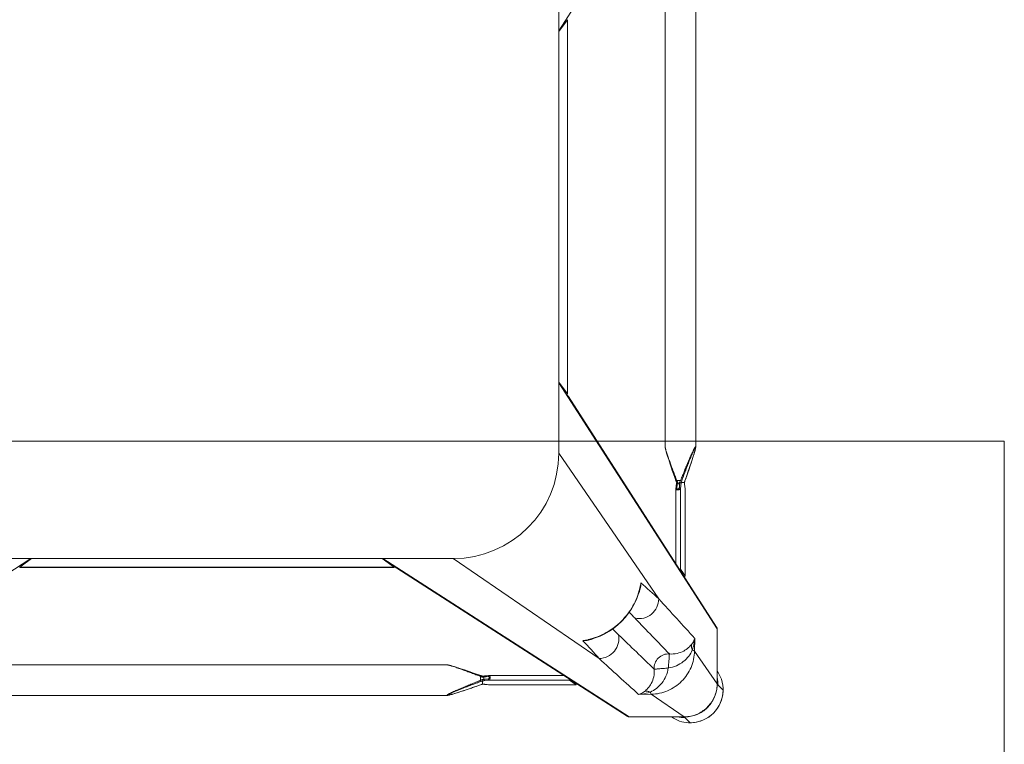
# Model space of a CAD drawing. Header units: metres. Extents: x 362935 to 596424, y 80601 to 172483.
# Tile 72 of 174: x 393663 to 394083, y 116293 to 116602. Entities that reach past the tile are written whole.
import ezdxf

# ---------------------------------------------------------------- set-up
doc = ezdxf.new("R2010")
doc.units = ezdxf.units.M
doc.layers.get('0').update_dxf_attribs({"color": 8, "lineweight": 5})
doc.layers.add('FURNITURE', color=8, linetype='Continuous', lineweight=5)

# ---------------------------------------------------------------- blocks, each defined once
blk = doc.blocks.new('SV2W-A')
at = {"linetype": 'Continuous', "lineweight": 0}
for p, q in [((70.85, 57.91), (3.37, -47.09)), ((3.37, -227.09), (3.37, -17.09)), ((48.71, -224.5), (48.71, -19.68)), ((61.71, -224.5), (61.71, -19.68)), ((7.1, -42.33), (3.37, -47.36)), ((7.1, -42.33), (7.11, -42.3)), ((7.1, -201.86), (7.1, -42.33)), ((7.11, -201.86), (7.11, -42.33)), ((3.37, -196.83), (7.1, -201.86)), ((70.85, -302.09), (3.37, -197.09)), ((7.11, -201.88), (7.1, -201.86)), ((70.62, -301.28), (7.5, -203.05)), ((48.71, -224.5), (48.71, -224.5)), ((49.03, -226.05), (49.09, -226.28)), ((49.09, -226.28), (49.16, -226.51)), ((49.16, -226.51), (49.23, -226.76)), ((61.23, -226.64), (61.3, -226.4)), ((61.3, -226.4), (61.37, -226.16)), ((61.37, -226.16), (61.43, -225.94)), ((61.43, -225.94), (61.48, -225.73)), ((61.71, -224.5), (61.71, -224.5)), ((3.37, -227.09), (45.99, -289.28)), ((49.23, -226.76), (49.34, -227.14)), ((49.34, -227.14), (49.46, -227.54)), ((49.46, -227.54), (49.59, -227.95)), ((49.59, -227.95), (49.76, -228.53)), ((49.76, -228.53), (49.95, -229.12)), ((49.95, -229.12), (50.2, -229.9)), ((50.2, -229.9), (50.52, -230.87)), ((59.75, -231.38), (60.07, -230.38)), ((60.07, -230.38), (60.33, -229.58)), ((60.33, -229.58), (60.57, -228.82)), ((60.57, -228.82), (60.76, -228.24)), ((60.76, -228.24), (60.93, -227.67)), ((60.93, -227.67), (61.05, -227.27)), ((61.05, -227.27), (61.16, -226.88)), ((61.16, -226.88), (61.23, -226.64)), ((50.52, -230.87), (50.86, -231.9)), ((50.86, -231.9), (51.28, -233.17)), ((51.28, -233.17), (51.74, -234.52)), ((51.74, -234.52), (52.24, -235.95)), ((58.48, -235.12), (58.95, -233.74)), ((58.95, -233.74), (59.39, -232.44)), ((59.39, -232.44), (59.75, -231.38)), ((52.24, -235.95), (52.77, -237.49)), ((52.77, -237.49), (53.29, -238.93)), ((53.43, -238.23), (53.63, -238.76)), ((53.63, -238.76), (55.29, -238.76)), ((57.12, -238.98), (57.41, -238.17)), ((57.14, -238.93), (57.14, -238.93)), ((57.41, -238.17), (57.89, -236.82)), ((57.89, -236.82), (58.04, -236.38)), ((58.04, -236.38), (58.48, -235.12)), ((53.22, -242.37), (53.22, -274.2)), ((53.33, -241.37), (53.23, -242.25)), ((53.54, -239.61), (53.33, -241.37)), ((53.86, -240.28), (53.9, -239.87)), ((54.52, -240.18), (54.26, -240.18)), ((55.51, -239.78), (55.22, -242.31)), ((55.22, -242.31), (55.22, -276.63)), ((55.53, -239.59), (55.51, -239.78)), ((56.91, -239.59), (55.53, -239.59)), ((56.92, -239.58), (56.92, -239.58)), ((56.99, -240.47), (56.97, -240.32)), ((57.07, -241.13), (56.99, -240.47)), ((56.99, -240.47), (56.99, -240.53)), ((56.99, -240.53), (57.01, -240.73)), ((57.01, -240.73), (57.06, -241.12)), ((57.06, -241.12), (57.11, -241.52)), ((57.13, -241.68), (57.07, -241.13)), ((57.11, -241.52), (57.19, -242.26)), ((57.2, -242.25), (57.13, -241.68)), ((57.19, -242.26), (57.2, -242.31)), ((57.2, -242.31), (57.2, -242.25)), ((57.2, -242.25), (57.2, -279.43)), ((57.21, -242.37), (57.2, -242.31)), ((57.21, -279.44), (57.21, -242.37)), ((-326.63, -339.57), (-221.63, -272.09)), ((-251.63, -272.09), (-41.63, -272.09)), ((-221.36, -272.09), (-226.39, -275.82)), ((-71.89, -272.09), (-66.86, -275.82)), ((-71.63, -272.09), (33.37, -339.57)), ((-41.63, -272.09), (20.57, -314.71)), ((-226.42, -275.83), (-226.39, -275.82)), ((-226.39, -275.82), (-66.86, -275.82)), ((-226.39, -275.83), (-66.86, -275.83)), ((-66.86, -275.82), (-66.84, -275.83)), ((-65.67, -276.22), (32.56, -339.34)), ((57.2, -279.43), (55.22, -276.63)), ((57.2, -279.45), (57.2, -279.43)), ((37.86, -285.35), (38.02, -284.72)), ((38.02, -284.72), (38.02, -284.72)), ((70.85, -302.09), (70.85, -325.56)), ((61.23, -311.53), (61.32, -306.11)), ((16, -306.74), (16.76, -306.55)), ((16, -306.73), (16, -306.73)), ((61.23, -311.53), (70.85, -325.56)), ((70.89, -312.15), (70.89, -323.76)), ((-249.04, -317.43), (-44.21, -317.43)), ((-44.21, -317.43), (-44.22, -317.43)), ((-42.66, -317.75), (-42.88, -317.69)), ((-42.43, -317.81), (-42.66, -317.75)), ((-42.2, -317.88), (-42.43, -317.81)), ((-41.95, -317.95), (-42.2, -317.88)), ((-41.57, -318.06), (-41.95, -317.95)), ((-41.17, -318.18), (-41.57, -318.06)), ((-40.76, -318.31), (-41.17, -318.18)), ((-40.18, -318.49), (-40.76, -318.31)), ((-39.58, -318.67), (-40.18, -318.49)), ((-38.81, -318.92), (-39.58, -318.67)), ((-37.83, -319.24), (-38.81, -318.92)), ((-36.8, -319.58), (-37.83, -319.24)), ((-35.71, -319.95), (-36.8, -319.58)), ((-34.37, -320.4), (-35.71, -319.95)), ((-32.95, -320.89), (-34.37, -320.4)), ((-31.65, -321.35), (-32.95, -320.89)), ((-30.27, -321.83), (-31.65, -321.35)), ((-29.69, -322.04), (-30.27, -321.83)), ((-29.96, -324.01), (-29.96, -322.35)), ((-29.14, -322.23), (-29.31, -322.17)), ((-28.2, -322.55), (-28.54, -322.59)), ((-28.54, -322.59), (-28.54, -323.63)), ((-27.29, -322.05), (-28.25, -322.16)), ((-27.65, -322.49), (-28.2, -322.55)), ((-26.76, -322.38), (-27.65, -322.49)), ((-26.46, -321.95), (-27.29, -322.05)), ((5.49, -321.94), (-26.35, -321.94)), ((-34.77, -327.6), (-33.36, -327.12)), ((-33.36, -327.12), (-31.87, -326.6)), ((-31.87, -326.6), (-29.69, -325.83)), ((-29.79, -325.86), (-29.79, -325.86)), ((-29.16, -325.64), (-28.99, -325.65)), ((-29.14, -325.64), (-29.14, -325.64)), ((-29.13, -325.63), (-29.13, -324.22)), ((-28.99, -325.65), (-28.76, -325.66)), ((-28.25, -325.71), (-28.19, -325.71)), ((-28.25, -325.71), (-28.09, -325.73)), ((-28.19, -324.14), (-26.41, -323.94)), ((-27.6, -325.78), (-28.19, -325.71)), ((-28.09, -325.73), (-27.56, -325.79)), ((-27.2, -325.83), (-27.6, -325.78)), ((-27.56, -325.79), (-26.46, -325.92)), ((-26.6, -325.89), (-27.2, -325.83)), ((-26.41, -325.92), (-26.6, -325.89)), ((-26.46, -325.92), (10.71, -325.92)), ((-26.46, -325.92), (-26.39, -325.92)), ((7.91, -323.94), (-26.41, -323.94)), ((-26.39, -325.92), (-26.35, -325.92)), ((-26.35, -325.92), (10.73, -325.92)), ((10.71, -325.92), (7.91, -323.94)), ((10.71, -325.92), (10.73, -325.92)), ((70.89, -325.61), (71.25, -325.96)), ((70.91, -324.93), (70.9, -324.72)), ((70.92, -325.34), (70.92, -325.56)), ((73.35, -328.09), (71.22, -325.96)), ((-249.04, -330.43), (-44.21, -330.43)), ((-44.21, -330.43), (-44.22, -330.43)), ((-42.66, -330.11), (-42.43, -330.05)), ((-42.43, -330.05), (-42.2, -329.99)), ((-41.83, -329.88), (-41.44, -329.77)), ((-41.44, -329.77), (-41.04, -329.64)), ((-41.04, -329.64), (-40.47, -329.47)), ((-40.47, -329.47), (-39.89, -329.29)), ((-39.89, -329.29), (-39.12, -329.05)), ((-39.12, -329.05), (-38.32, -328.79)), ((-38.32, -328.79), (-37.32, -328.46)), ((-37.32, -328.46), (-36.08, -328.05)), ((-36.08, -328.05), (-34.77, -327.6)), ((37.39, -330.03), (42.81, -329.95)), ((42.81, -329.95), (56.84, -339.57)), ((43.37, -339.57), (33.37, -339.57)), ((56.84, -339.57), (43.37, -339.57)), ((43.44, -339.61), (56.89, -339.61)), ((57.04, -339.76), (57.25, -339.96)), ((59.37, -342.07), (57.24, -339.94))]:
    blk.add_line(p, q, dxfattribs=at)
for points in [[(48.71, -224.5), (48.72, -224.54), (48.72, -224.6), (48.72, -224.66), (48.73, -224.72), (48.74, -224.79), (48.75, -224.86), (48.76, -224.93), (48.78, -225.01), (48.79, -225.09), (48.81, -225.17), (48.83, -225.25), (48.85, -225.34), (48.87, -225.44), (48.9, -225.53), (48.92, -225.63), (48.95, -225.73), (48.97, -225.84), (49.03, -226.05)], [(61.48, -225.73), (61.51, -225.63), (61.53, -225.53), (61.56, -225.44), (61.58, -225.34), (61.6, -225.25)], [(61.6, -225.25), (61.62, -225.17), (61.63, -225.09), (61.65, -225.01), (61.67, -224.93), (61.68, -224.86), (61.69, -224.79), (61.7, -224.72), (61.71, -224.66), (61.71, -224.6), (61.71, -224.54), (61.71, -224.5)], [(53.29, -238.93), (53.37, -239.18), (53.46, -239.43)], [(56.99, -239.37), (57.06, -239.18), (57.12, -238.98)], [(53.23, -242.25), (53.22, -242.34), (53.22, -242.37)], [(53.46, -239.43), (53.54, -239.67), (53.54, -239.7)], [(56.92, -239.58), (56.93, -239.56), (56.99, -239.37)], [(56.94, -239.91), (56.93, -239.68), (56.92, -239.56)], [(56.97, -240.32), (56.96, -240.13), (56.94, -239.91)], [(16.76, -306.55), (18.88, -305.91), (20.96, -305.11), (22.98, -304.14), (24.93, -303.02), (26.78, -301.75), (28.55, -300.35), (30.19, -298.81), (31.72, -297.15), (33.12, -295.39), (34.38, -293.52), (35.49, -291.57), (36.44, -289.55), (37.23, -287.47), (37.86, -285.35)], [(-42.88, -317.69), (-42.98, -317.67), (-43.08, -317.64), (-43.18, -317.62), (-43.28, -317.59), (-43.37, -317.57), (-43.46, -317.55), (-43.55, -317.53), (-43.63, -317.51), (-43.71, -317.5), (-43.78, -317.48), (-43.86, -317.47), (-43.93, -317.46), (-43.99, -317.45), (-44.06, -317.44), (-44.12, -317.44), (-44.17, -317.43), (-44.22, -317.43)], [(-29.31, -322.17), (-29.5, -322.11), (-29.69, -322.04)], [(-28.25, -322.16), (-28.36, -322.17), (-28.55, -322.19), (-28.76, -322.2), (-28.99, -322.22), (-29.16, -322.22)], [(-26.35, -321.94), (-26.39, -321.94), (-26.46, -321.95)], [(-29.69, -325.83), (-29.5, -325.76), (-29.3, -325.7), (-29.14, -325.64)], [(-28.76, -325.66), (-28.55, -325.68), (-28.36, -325.7), (-28.25, -325.71)], [(-44.22, -330.43), (-44.17, -330.43), (-44.12, -330.43), (-44.06, -330.42), (-43.99, -330.42), (-43.93, -330.41), (-43.86, -330.4), (-43.79, -330.38), (-43.71, -330.37), (-43.63, -330.35), (-43.55, -330.34), (-43.46, -330.32)], [(-43.46, -330.32), (-43.37, -330.3), (-43.28, -330.27), (-43.18, -330.25), (-43.08, -330.23), (-42.98, -330.2), (-42.88, -330.17), (-42.66, -330.11)], [(-42.2, -329.99), (-42.08, -329.95), (-41.83, -329.88)]]:
    blk.add_lwpolyline(points, dxfattribs=at)
for centre, radius, start, end in [((-41.63, -227.09), 45, 270, 0), ((20.67, -254.66), 36.6, 25.327, 25.7487), ((30.15, -229.54), 27.27, 339.0791, 339.8493), ((81.71, -247.68), 26.08, 160.3973, 161.9235), ((31.58, -230.09), 25.74, 338.146, 339.0892), ((73.83, -238.9), 16.92, 182.3246, 182.9034), ((64.91, -239.6), 7.98, 186.256, 186.6642), ((9.87, -278.05), 28.83, 346.6036, 347.3408), ((10.14, -278.11), 28.56, 347.3353, 351.3875), ((22.12, -281.06), 16.31, 347.0122, 355.3188), ((1101.07, 882.33), 1576.66, 227.62265, 227.99608), ((28.7, -282.77), 9.64, 334.8369, 343.365), ((-2569.27, -2687.12), 3548.12, 42.14906, 42.5165), ((-826.96, -1131.17), 1199.74, 44.01228, 44.18381), ((-6479.3, -6591.06), 9058.45, 43.875091, 44.008381), ((862.27, 558.05), 1199.48, 225.81604, 225.98775), ((69.44, -302.04), 1.4, 29.2372, 32.6099), ((14.06, -297.42), 9.64, 286.6319, 295.2458), ((6374.01, 6264.2), 9132.92, 225.992162, 226.124366), ((9.39, -278.87), 28.55, 278.6076, 282.8248), ((12.34, -290.83), 16.32, 274.6716, 282.9875), ((-1254.82, -1463.85), 1716.72, 42.01918, 42.36216), ((9.33, -278.6), 28.83, 282.8187, 283.4009), ((2488.65, 2377.39), 3652.24, 227.4859, 227.84284), ((-12.76, -286.69), 39.59, 244.2603, 244.433), ((-18.34, -298.42), 26.6, 244.3575, 245.5098), ((59.52, -328.05), 13.87, 24.1743, 34.9746), ((57.24, -325.9), 13.98, 4.583, 12.3998), ((59.49, -328.06), 13.9, 2.7783, 24.1428), ((-39.18, -305.46), 20.72, 296.4506, 298.295), ((-39.08, -299.14), 26.98, 290.1485, 291.6429), ((-21, -350.54), 26.2, 108.5694, 109.6049), ((-21.54, -348.92), 24.49, 108.051, 108.5687), ((-29.82, -342.51), 16.88, 87.0641, 87.6759), ((56.89, -325.51), 13.96, 356.0899, 357.968), ((56.92, -325.51), 13.93, 357.9679, 359.7939), ((56.86, -325.64), 14.02, 356.524, 358.3651), ((56.87, -325.64), 14.02, 358.3649, 0.1468), ((94.79, -323.76), 23.91, 180.0085, 180.5994), ((57.32, -325.9), 13.91, 359.7212, 4.5867), ((59.37, -328.09), 14, 269.9994, 0.0006), ((59.34, -328.05), 14.05, 314.9701, 357.4085), ((59.45, -328.06), 13.94, 357.432, 2.7677), ((33.32, -338.16), 1.4, 237.3901, 240.7628), ((59.33, -328.24), 13.87, 235.025, 267.2496), ((57.18, -325.96), 13.98, 257.6002, 265.417), ((57.18, -326.02), 13.92, 265.4148, 269.399), ((56.79, -325.66), 13.91, 270.2057, 270.3862), ((56.79, -325.65), 13.92, 270.3862, 271.002), ((56.92, -325.59), 14.01, 269.8531, 270.469), ((56.92, -325.59), 14.02, 270.4691, 271.3029), ((59.33, -328.06), 14.05, 272.5915, 315.0299), ((57.18, -326.12), 13.83, 269.4023, 270.2846), ((59.34, -328.17), 13.94, 267.2323, 272.568)]:
    blk.add_arc(centre, radius, start, end, dxfattribs=at)
for centre, major_axis, ratio, start_param, end_param in [((4.71, -44.21), (0, 1.01), 0.981142, -1.570796, -1.025696), ((4.71, -199.97), (0, 1.01), 0.981142, -2.115885, -1.570796), ((5.61, -201.86), (1.5, -0.03), 0.156004, -0.883591, 0.000534), ((-224.51, -273.43), (1.01, 0), 0.981142, -2.115885, -1.570796), ((-68.75, -273.43), (1.01, 0), 0.981142, -1.570796, -1.025696), ((-66.86, -274.33), (-0.03, 1.5), 0.156004, 3.141059, 4.025198), ((54.22, -276.63), (1, -0.02), 0.16329, 0.120074, 1.080381), ((56.21, -279.43), (1, -0.02), 0.16329, -1.075562, -0.001825), ((60.92, -312.3), (10, 0), 0.182662, 0.082453, 0.116856), ((7.91, -322.94), (-0.02, 1), 0.16329, -4.221973, -3.261666), ((10.71, -324.92), (-0.02, 1), 0.16329, -3.139768, -2.066031)]:
    blk.add_ellipse(centre, major_axis=major_axis, ratio=ratio, start_param=start_param, end_param=end_param, dxfattribs=at)
for points, start_tangent, end_tangent in [([(7.34, -202.81), (6.71, -202.27)], (-0.538874, 0.842386), (-0.916163, 0.400807)), ([(7.57, -203.62), (7.34, -202.81)], (0.021147, 0.999776), (-0.538874, 0.842386)), ([(48.71, -224.5), (48.73, -224.69), (48.78, -224.94), (48.85, -225.25), (48.94, -225.59), (49.16, -226.34), (49.42, -227.15), (49.7, -228), (50, -228.89), (50.63, -230.7), (51.3, -232.55), (51.99, -234.43), (52.7, -236.32), (53.43, -238.23)], (-0.001275, -0.999999), (0.358586, -0.933497)), ([(55.29, -238.76), (56.12, -236.7), (56.95, -234.65), (57.79, -232.62), (58.22, -231.61), (58.64, -230.61), (59.07, -229.63), (59.49, -228.66), (59.91, -227.71), (60.33, -226.8), (60.54, -226.37), (60.74, -225.95), (60.93, -225.55), (61.12, -225.19), (61.3, -224.87), (61.45, -224.62), (61.52, -224.52), (61.58, -224.45), (61.63, -224.41), (61.67, -224.39)], (0.36943, 0.929258), (0.999974, -0.007184)), ([(55.75, -238.93), (56.5, -236.9), (57.26, -234.87), (58.03, -232.86), (58.42, -231.86), (58.81, -230.87), (59.2, -229.9), (59.59, -228.93), (59.98, -227.99), (60.36, -227.07), (60.55, -226.63), (60.74, -226.2), (60.93, -225.8), (61.11, -225.42), (61.27, -225.09), (61.43, -224.81), (61.49, -224.71), (61.55, -224.63), (61.6, -224.58), (61.64, -224.56)], (0.344508, 0.938783), (0.999982, -0.005917)), ([(61.61, -225.17), (61.45, -225.82), (61.25, -226.57), (60.76, -228.2), (60.22, -229.92), (59.64, -231.68), (59.04, -233.48), (58.42, -235.29), (57.14, -238.93)], (-0.205408, -0.978676), (-0.335383, -0.942082)), ([(61.68, -224.76), (61.67, -224.85), (61.61, -225.17)], (-0.091221, -0.995831), (-0.205408, -0.978676)), ([(61.64, -224.56), (61.68, -224.62), (61.68, -224.68), (61.68, -224.76)], (0.999965, 0.008398), (-0.091221, -0.995831)), ([(61.67, -224.39), (61.69, -224.4), (61.71, -224.44), (61.71, -224.5)], (0.999944, 0.010617), (0.004823, -0.999988)), ([(53.63, -238.76), (53.49, -238.82), (53.38, -238.87), (53.34, -238.89), (53.31, -238.91), (53.29, -238.92), (53.29, -238.93)], (-0.935297, -0.353863), (0.311336, -0.9503)), ([(53.75, -239.01), (54.04, -239.63), (54.26, -240.18)], (0.427625, -0.903956), (0.341942, -0.939721)), ([(54.52, -240.18), (54.9, -239.52), (55.29, -238.76)], (0.513965, 0.857811), (0.445042, 0.89551)), ([(55.29, -238.76), (55.6, -238.88), (55.75, -238.93)], (0.938767, -0.344552), (0.925521, -0.378696)), ([(55.22, -242.31), (55.11, -242.49), (54.89, -242.64), (54.56, -242.75), (54.17, -242.8), (53.79, -242.77), (53.48, -242.68), (53.37, -242.61), (53.29, -242.54), (53.24, -242.46), (53.22, -242.37)], (-0.227537, -0.973769), (-0.001913, 0.999998)), ([(53.23, -242.25), (53.24, -242.21), (53.31, -242.09)], (0.119095, 0.992883), (0.713246, 0.700914)), ([(53.31, -242.09), (53.35, -242.06), (53.5, -241.98)], (0.713246, 0.700914), (0.959329, 0.282291)), ([(53.5, -241.98), (53.66, -241.96)], (0.959329, 0.282291), (0.999559, 0.029703)), ([(53.54, -239.7), (53.58, -239.73), (53.6, -239.74), (53.64, -239.75), (53.74, -239.78), (53.84, -239.83)], (0.311061, -0.95039), (0.85259, -0.522581)), ([(53.66, -241.96), (53.86, -240.28)], (0.113646, 0.993521), (0.112462, 0.993656)), ([(54.7, -241.96), (54.65, -242.13), (54.54, -242.28), (54.36, -242.4), (54.12, -242.44), (53.9, -242.4), (53.75, -242.28), (53.68, -242.13), (53.66, -241.96)], (-0.118395, -0.992967), (0.113571, 0.99353)), ([(53.84, -239.83), (53.9, -239.87)], (0.85259, -0.522581), (0.749465, -0.662043)), ([(54.26, -240.18), (53.99, -239.94), (53.9, -239.87)], (-0.74466, 0.667444), (-0.749465, 0.662044)), ([(54.95, -239.87), (54.52, -240.18)], (-0.81161, -0.5842), (-0.804441, -0.594033)), ([(54.95, -239.87), (54.7, -241.96)], (-0.120357, -0.992731), (-0.118392, -0.992967)), ([(55.22, -242.31), (55.17, -242.18), (55.05, -242.07), (54.89, -241.99), (54.7, -241.96)], (-0.115609, 0.993295), (-0.999565, 0.029499)), ([(54.95, -239.87), (55.27, -239.75), (55.47, -239.67)], (0.81161, 0.584199), (0.542855, 0.839827)), ([(55.47, -239.67), (55.51, -239.62), (55.52, -239.6), (55.53, -239.59)], (0.542855, 0.839827), (1, -0.000004)), ([(56.92, -239.58), (56.92, -239.59), (56.91, -239.59)], (-0.335465, -0.942053), (-1, -0.000699)), ([(56.93, -239.75), (56.94, -239.95), (56.98, -240.47)], (0.050704, -0.998714), (0.10903, -0.994039)), ([(57.2, -242.31), (57.21, -242.37)], (0.227505, -0.973777), (0.000171, -1)), ([(-65.91, -276.06), (-66.45, -275.43)], (-0.842386, 0.538874), (-0.400787, 0.916171)), ([(-65.1, -276.29), (-65.91, -276.06)], (-0.999776, -0.021147), (-0.842386, 0.538874)), ([(37.92, -284.73), (34.96, -292.28), (30.05, -298.76), (23.57, -303.68), (16.01, -306.64)], (-0.231685, -0.972791), (-0.972773, -0.231761)), ([(38.38, -282.38), (38.35, -283.19), (37.94, -285.53)], (0.005311, -0.999986), (-0.287143, -0.957888)), ([(45.99, -289.28), (45.14, -292.87), (42.85, -295.77), (39.56, -297.44), (35.88, -297.57)], (-0.014824, -0.99989), (-0.983095, 0.183096)), ([(70.85, -302.09), (70.67, -301.35)], (0.021147, 0.999776), (-0.488372, 0.872635)), ([(20.57, -314.71), (24.15, -313.86), (27.05, -311.57), (28.73, -308.28), (28.86, -304.6)], (0.99989, 0.014825), (-0.183098, 0.983095)), ([(60.03, -308.59), (60.47, -307.98), (61.32, -306.11)], (0.61844, 0.785832), (0.260466, 0.965483)), ([(60.27, -311.13), (60.65, -309.89), (61.32, -306.11)], (0.319709, 0.947516), (0.086715, 0.996233)), ([(16.81, -306.65), (16.05, -306.85), (13.66, -307.1)], (-0.957895, -0.287117), (-0.999986, 0.005292)), ([(50.51, -312.75), (53.84, -312.54), (56.61, -311.51), (58.65, -310.07), (60.03, -308.59)], (0.995088, -0.098992), (0.62004, 0.78457)), ([(60.27, -311.13), (59.94, -309.83), (60.03, -308.59)], (-0.373604, 0.927588), (0.239059, 0.971005)), ([(42.81, -329.95), (49.77, -328.44), (55.69, -324.41), (59.72, -318.48), (61.23, -311.53)], (0.999851, 0.01725), (0.017219, 0.999852)), ([(44.03, -319.23), (44.39, -316.68), (45.79, -314.51), (47.96, -313.11), (50.51, -312.75)], (-0.074771, 0.997201), (0.997201, -0.074771)), ([(50.04, -318.75), (53.47, -317.78), (56.44, -316.02), (58.75, -313.69), (60.27, -311.13)], (0.988966, 0.14814), (0.411025, 0.911624)), ([(50.04, -318.75), (50.22, -316.61), (50.3, -315.62), (50.38, -314.74), (50.44, -313.99), (50.48, -313.4), (50.48, -312.97), (50.49, -312.84), (50.51, -312.75)], (0.130599, 0.991435), (0.396932, 0.917848)), ([(60.27, -311.13), (60.9, -311.33), (61.1, -311.43), (61.23, -311.53)], (0.97158, -0.236709), (0.668755, -0.743483)), ([(-29.96, -322.35), (-31.93, -321.6), (-33.89, -320.86), (-35.84, -320.14), (-37.77, -319.44), (-39.65, -318.78), (-40.56, -318.47), (-41.45, -318.18), (-42.3, -317.91), (-43.08, -317.68), (-43.44, -317.58), (-43.76, -317.5), (-44.02, -317.45), (-44.21, -317.43)], (-0.933016, 0.359834), (-0.999999, -0.001112)), ([(42.41, -328.99), (44.98, -327.46), (47.3, -325.16), (49.06, -322.18), (50.04, -318.75)], (0.911574, 0.411135), (0.148359, 0.988934)), ([(50.04, -318.75), (47.89, -318.94), (46.91, -319.02), (46.02, -319.1), (45.27, -319.16), (44.68, -319.2), (44.26, -319.2), (44.12, -319.21), (44.03, -319.23)], (-0.991439, -0.130574), (-0.917794, -0.397057)), ([(-29.96, -322.35), (-29.9, -322.21), (-29.85, -322.1), (-29.83, -322.06), (-29.81, -322.03), (-29.8, -322.01), (-29.79, -322)], (0.353861, 0.935298), (0.950331, -0.311242)), ([(-29.36, -322.63), (-29.27, -322.34), (-29.22, -322.26), (-29.16, -322.22)], (0.181353, 0.983418), (0.998887, 0.047174)), ([(-28.54, -322.59), (-28.72, -322.6), (-29.36, -322.63)], (-0.995627, -0.093423), (-0.99962, -0.027573)), ([(-28.54, -322.59), (-28.52, -322.43), (-28.45, -322.29), (-28.36, -322.2), (-28.25, -322.16)], (0.037637, 0.999291), (0.992648, 0.121036)), ([(-26.76, -322.38), (-26.73, -322.22), (-26.67, -322.09), (-26.58, -321.99), (-26.46, -321.95)], (0.029703, 0.999559), (0.992883, 0.119096)), ([(-26.76, -323.42), (-26.59, -323.37), (-26.44, -323.25), (-26.32, -323.07), (-26.27, -322.84), (-26.32, -322.62), (-26.44, -322.47), (-26.59, -322.4), (-26.76, -322.38)], (0.992968, 0.118387), (-0.993522, -0.113643)), ([(-26.41, -323.94), (-26.23, -323.83), (-26.08, -323.61), (-25.97, -323.28), (-25.92, -322.89), (-25.95, -322.51), (-26.04, -322.2), (-26.1, -322.09), (-26.18, -322.01), (-26.26, -321.96), (-26.35, -321.94)], (0.973786, 0.227467), (-0.999996, 0.002962)), ([(39.88, -328.74), (41.35, -327.37), (42.79, -325.32), (43.82, -322.56), (44.03, -319.23)], (0.784452, 0.62019), (-0.098955, 0.995092)), ([(-44.33, -330.39), (-44.31, -330.35), (-44.27, -330.3), (-44.2, -330.24), (-44.1, -330.17), (-43.84, -330.02), (-43.53, -329.84), (-43.16, -329.65), (-42.77, -329.46), (-42.35, -329.26), (-41.92, -329.05), (-41.01, -328.63), (-40.06, -328.21), (-39.09, -327.79), (-38.11, -327.36), (-37.11, -326.94), (-36.1, -326.51), (-34.07, -325.67), (-32.02, -324.84), (-29.96, -324.01)], (-0.00525, 0.999986), (0.929258, 0.369432)), ([(-44.16, -330.36), (-44.14, -330.32), (-44.09, -330.27), (-44.01, -330.21), (-43.9, -330.15), (-43.63, -329.99), (-43.3, -329.82), (-42.92, -329.65), (-42.51, -329.46), (-42.09, -329.27), (-41.65, -329.08), (-40.73, -328.69), (-39.79, -328.31), (-38.82, -327.92), (-37.84, -327.53), (-36.85, -327.14), (-35.86, -326.75), (-33.85, -325.98), (-31.82, -325.22), (-29.79, -324.47)], (-0.004587, 0.999989), (0.938783, 0.344509)), ([(-29.79, -325.86), (-33.44, -327.14), (-35.25, -327.76), (-37.04, -328.36), (-38.81, -328.94), (-40.53, -329.49), (-42.16, -329.97), (-42.9, -330.17), (-43.55, -330.33)], (-0.942082, -0.335384), (-0.978862, -0.204521)), ([(-29.96, -324.01), (-29.84, -324.32), (-29.79, -324.47)], (0.344553, -0.938767), (0.378721, -0.925511)), ([(-29.36, -323.7), (-29.14, -323.69), (-28.54, -323.63)], (0.998985, 0.045036), (0.990267, 0.139178)), ([(-29.36, -323.7), (-29.32, -323.88), (-29.26, -324.04), (-29.2, -324.16), (-29.14, -324.21)], (0.180239, -0.983623), (0.942079, -0.33539)), ([(-29.14, -324.21), (-28.88, -324.2), (-28.19, -324.14)], (0.999179, 0.040503), (0.993204, 0.116382)), ([(-29.14, -324.21), (-29.13, -324.21), (-29.13, -324.22)], (0.942045, -0.335488), (0.00066, -1)), ([(-29.13, -325.63), (-29.13, -325.64), (-29.14, -325.64)], (-0.002385, -0.999997), (-0.942203, -0.335043)), ([(-28.47, -325.68), (-28.59, -325.67), (-28.96, -325.65)], (-0.996277, 0.086204), (-0.998684, 0.051277)), ([(-28.54, -323.63), (-26.76, -323.42)], (0.99278, 0.119949), (0.992967, 0.118392)), ([(-28.54, -323.63), (-28.51, -323.82), (-28.43, -323.98), (-28.32, -324.09), (-28.19, -324.14)], (0.037304, -0.999304), (0.993309, -0.11549)), ([(-28.19, -325.71), (-28.26, -325.7), (-28.47, -325.68)], (-0.993236, 0.116111), (-0.996277, 0.086204)), ([(-26.76, -323.42), (-26.73, -323.61), (-26.65, -323.77), (-26.54, -323.88), (-26.41, -323.94)], (0.029499, -0.999565), (0.993295, -0.115609)), ([(-26.35, -325.92), (-26.41, -325.92)], (-1, 0.00041), (-0.973885, 0.227044)), ([(70.82, -326.46), (69.51, -331.48), (66.47, -335.69), (62.12, -338.52), (57.04, -339.57)], (-0.068188, -0.997672), (-0.999847, -0.017487)), ([(70.86, -326.49), (69.6, -331.5), (66.61, -335.71), (62.29, -338.54), (57.24, -339.6)], (-0.060632, -0.99816), (-0.999741, -0.022737)), ([(70.85, -325.56), (70.89, -325.61)], (0.703317, -0.710876), (0.520906, -0.853614)), ([(70.9, -324.72), (70.9, -324.55), (70.89, -324.01)], (-0.031694, 0.999498), (-0.010313, 0.999947)), ([(70.92, -325.37), (70.92, -325.27), (70.91, -324.93)], (-0.002901, 0.999996), (-0.032219, 0.999481)), ([(-44.22, -330.43), (-44.26, -330.43), (-44.31, -330.42), (-44.33, -330.39)], (-0.999992, 0.004076), (0.011158, 0.999938)), ([(-44.14, -330.38), (-44.16, -330.36)], (-0.808745, 0.588159), (0.008751, 0.999962)), ([(-43.55, -330.33), (-43.77, -330.37), (-43.94, -330.39), (-44.07, -330.4), (-44.14, -330.38)], (-0.978862, -0.204521), (-0.808745, 0.588159)), ([(37.39, -330.04), (38.01, -329.83), (39.88, -328.74)], (0.965527, 0.260301), (0.785826, 0.618447)), ([(37.39, -330.03), (38.65, -329.89), (42.41, -328.99)], (0.996234, 0.0867), (0.947517, 0.319704)), ([(42.41, -328.99), (41.11, -328.66), (39.88, -328.74)], (-0.92762, 0.373525), (-0.971118, -0.238599)), ([(42.81, -329.95), (42.71, -329.82), (42.61, -329.62), (42.41, -328.99)], (-0.743483, 0.668755), (-0.236707, 0.971581)), ([(33.37, -339.57), (32.63, -339.39)], (-0.999776, -0.021147), (-0.872635, 0.488372)), ([(43.44, -339.61), (43.37, -339.57)], (-0.911095, 0.412197), (-0.840511, 0.541795)), ([(56.09, -339.61), (56.68, -339.67), (56.88, -339.7), (57, -339.74)], (0.994409, -0.105593), (0.930324, -0.366739)), ([(56.89, -339.61), (56.84, -339.57)], (-0.838225, 0.545324), (-0.735568, 0.677451)), ([(57, -339.74), (57.04, -339.76)], (0.930324, -0.366739), (0.707107, -0.707107))]:
    blk.add_spline(points, degree=3, dxfattribs=dict(at, start_tangent=start_tangent, end_tangent=end_tangent))

msp = doc.modelspace()

# ---------------------------------------------------------------- linework, layer by layer
at = {"layer": 'FURNITURE', "elevation": 1343980.86}
msp.add_lwpolyline([(394082.91, 115967.95), (394082.91, 116421.95), (392806.79, 116421.95), (392806.79, 118775.46), (392352.78, 118775.45), (392352.79, 115967.95)], close=True, dxfattribs=at)

# ---------------------------------------------------------------- block references
at = {"layer": 'FURNITURE'}
msp.add_blockref('SV2W-A', (393889.65, 116644.04, 1343980.86), dxfattribs=at)

doc.saveas('drawing.dxf')
